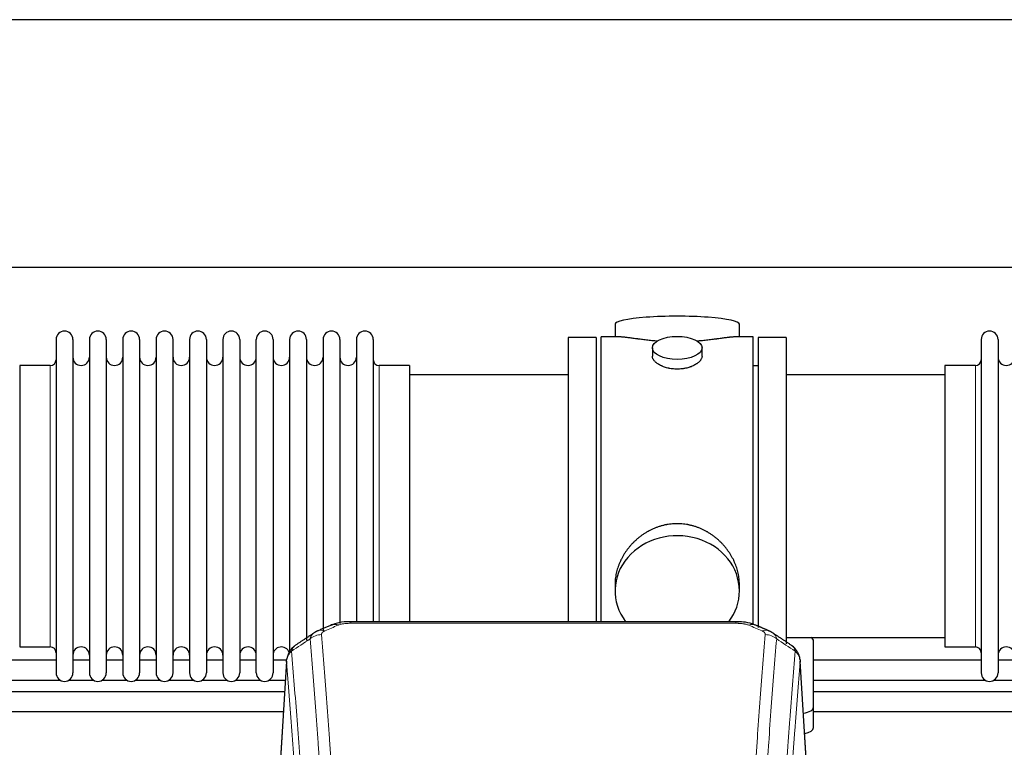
# Model space of a CAD drawing. Header units: inches. Extents: x 0 to 29700, y -16 to 21000.
# Tile 128 of 256: x 4915 to 5511, y 18203 to 18643. Entities that reach past the tile are written whole.
import ezdxf

# ---------------------------------------------------------------- set-up
doc = ezdxf.new("R2010")
doc.units = ezdxf.units.IN
doc.layers.add('1', color=7, linetype='Continuous', true_color=0xffffff)

msp = doc.modelspace()

# ---------------------------------------------------------------- linework, layer by layer
at = {"layer": '1', "color": 2, "linetype": 'Continuous', "lineweight": 25}
for p, q in [((6656.375, 18643.494), (3499.131, 18643.494)), ((6656.375, 18493.493), (3566.941, 18493.493)), ((5275.262, 18459.151), (5275.262, 18451.531)), ((5350.541, 18451.531), (5350.541, 18459.151)), ((4936.901, 18450.001), (4936.901, 18248.201)), ((4947.101, 18450.001), (4947.101, 18248.201)), ((4957.101, 18450.001), (4957.101, 18248.201)), ((4967.301, 18450.001), (4967.301, 18248.201)), ((4977.301, 18450.001), (4977.301, 18248.201)), ((4987.501, 18450.001), (4987.501, 18248.201)), ((4997.501, 18450.001), (4997.501, 18248.201)), ((5007.701, 18248.201), (5007.701, 18450.001)), ((5017.701, 18450.001), (5017.701, 18248.201)), ((5027.901, 18450.001), (5027.901, 18248.201)), ((5037.901, 18450.001), (5037.901, 18302.511)), ((5048.101, 18450.001), (5048.101, 18302.511)), ((5058.101, 18302.511), (5058.101, 18450.001)), ((5068.301, 18450.001), (5068.301, 18302.511)), ((5078.301, 18450.001), (5078.301, 18302.511)), ((5088.501, 18450.001), (5088.501, 18302.511)), ((5098.501, 18450.001), (5098.501, 18302.511)), ((5108.701, 18450.001), (5108.701, 18302.511)), ((5118.701, 18450.001), (5118.701, 18302.511)), ((5128.901, 18450.001), (5128.901, 18302.511)), ((5263.901, 18451.101), (5246.901, 18451.101)), ((5246.901, 18451.101), (5246.901, 18349.101)), ((5263.901, 18451.101), (5263.901, 18349.101)), ((5266.901, 18349.101), (5266.901, 18451.531)), ((5278.248, 18451.531), (5266.901, 18451.531)), ((5358.901, 18451.531), (5347.605, 18451.531)), ((5358.901, 18349.101), (5358.901, 18451.531)), ((5361.901, 18451.101), (5361.901, 18275.769)), ((5378.901, 18451.101), (5361.901, 18451.101)), ((5378.901, 18451.101), (5378.901, 18265.765)), ((5496.901, 18450.001), (5496.901, 18248.201)), ((5507.101, 18450.001), (5507.101, 18248.201)), ((5297.854, 18444.898), (5297.854, 18439.933)), ((5327.949, 18439.956), (5327.949, 18444.898)), ((4933.401, 18434.251), (4914.901, 18434.251)), ((4914.901, 18434.251), (4914.901, 18263.951)), ((5150.901, 18434.251), (5132.401, 18434.251)), ((5150.901, 18434.251), (5150.901, 18309.783)), ((5246.901, 18428.601), (5150.901, 18428.601)), ((5361.901, 18434.101), (5358.901, 18434.101)), ((5474.901, 18428.601), (5378.901, 18428.601)), ((5474.901, 18434.251), (5474.901, 18263.951)), ((5493.401, 18434.251), (5474.901, 18434.251)), ((5246.901, 18349.101), (5246.901, 18279.182)), ((5263.901, 18349.101), (5263.901, 18279.182)), ((5266.901, 18279.181), (5266.901, 18349.101)), ((5358.901, 18277.336), (5358.901, 18349.101)), ((5150.901, 18309.783), (5150.901, 18279.182)), ((5037.901, 18302.511), (5037.901, 18248.201)), ((5048.101, 18302.511), (5048.101, 18248.201)), ((5058.101, 18248.201), (5058.101, 18302.511)), ((5068.301, 18302.511), (5068.301, 18248.201)), ((5078.301, 18302.511), (5078.301, 18260.13)), ((5088.501, 18302.511), (5088.501, 18267.741)), ((5098.501, 18302.511), (5098.501, 18273.902)), ((5108.701, 18302.511), (5108.701, 18278.099)), ((5118.701, 18302.511), (5118.701, 18279.184)), ((5128.901, 18302.511), (5128.901, 18279.184)), ((5275.262, 18301.872), (5275.262, 18297.847)), ((5350.541, 18297.847), (5350.541, 18301.87)), ((5348.487, 18279.186), (5115.315, 18279.186)), ((5378.901, 18269.601), (5474.901, 18269.601)), ((5395.401, 18227.501), (5395.401, 18267.575)), ((4914.901, 18263.951), (4933.401, 18263.951)), ((5474.901, 18263.951), (5493.401, 18263.951)), ((4936.884, 18255.915), (4835.392, 18255.915)), ((4957.084, 18255.915), (4947.078, 18255.915)), ((4977.283, 18255.915), (4967.278, 18255.915)), ((4997.483, 18255.915), (4987.478, 18255.915)), ((5017.683, 18255.915), (5007.678, 18255.915)), ((5037.883, 18255.915), (5027.878, 18255.915)), ((5058.083, 18255.915), (5048.077, 18255.915)), ((5076.539, 18255.915), (5068.277, 18255.915)), ((5496.869, 18255.915), (5395.378, 18255.915)), ((5517.069, 18255.915), (5507.064, 18255.915)), ((5076.384, 18255.389), (5071.133, 18168.753)), ((5392.67, 18168.753), (5387.419, 18255.39)), ((4835.392, 18243.915), (4939.233, 18243.915)), ((4944.729, 18243.915), (4959.433, 18243.915)), ((4964.928, 18243.915), (4979.633, 18243.915)), ((4985.128, 18243.915), (4999.833, 18243.915)), ((5005.328, 18243.915), (5020.033, 18243.915)), ((5025.528, 18243.915), (5040.232, 18243.915)), ((5045.728, 18243.915), (5060.432, 18243.915)), ((5065.927, 18243.915), (5075.667, 18243.915)), ((5395.378, 18243.915), (5499.219, 18243.915)), ((5504.752, 18243.915), (5519.419, 18243.915)), ((5395.401, 18215.083), (5395.401, 18227.501))]:
    msp.add_line(p, q, dxfattribs=at)
at = {"layer": '1', "color": 110, "linetype": 'Continuous', "lineweight": 13}
for p, q in [((4933.401, 18434.251), (4933.401, 18263.951)), ((5132.401, 18434.251), (5132.401, 18309.783)), ((5493.401, 18434.251), (5493.401, 18263.951)), ((5132.401, 18309.783), (5132.401, 18279.182)), ((5115.315, 18279.186), (5115.315, 18278.233)), ((5348.487, 18278.233), (5115.315, 18278.233)), ((5348.487, 18279.184), (5348.487, 18278.233)), ((5076.385, 18254.767), (5071.138, 18168.178)), ((5392.665, 18168.178), (5387.417, 18254.767))]:
    msp.add_line(p, q, dxfattribs=at)
at = {"layer": '1', "color": 2, "linetype": 'Continuous', "lineweight": 25}
for centre, radius, start, end in [((4942.001, 18450.001), 5.1, 0, 180), ((4962.201, 18450.001), 5.1, 0, 180), ((4982.401, 18450.001), 5.1, 0, 180), ((5002.601, 18450.001), 5.1, 0, 180), ((5022.801, 18450.001), 5.1, 0, 180), ((5043.001, 18450.001), 5.1, 0, 180), ((5063.201, 18450.001), 5.1, 0, 180), ((5083.401, 18450.001), 5.1, 0, 180), ((5103.601, 18450.001), 5.1, 0, 180), ((5123.801, 18450.001), 5.1, 0, 180), ((5502.001, 18450.001), 5.1, 0, 180), ((4933.401, 18437.751), 3.5, 270, 0), ((4952.101, 18439.251), 5, 180, 0), ((4972.301, 18439.251), 5, 180, 0), ((4992.501, 18439.251), 5, 180, 0), ((5012.701, 18439.251), 5, 180, 0), ((5032.901, 18439.251), 5, 180, 0), ((5053.101, 18439.251), 5, 180, 0), ((5073.301, 18439.251), 5, 180, 0), ((5093.501, 18439.251), 5, 180, 0), ((5113.701, 18439.251), 5, 180, 0), ((5132.401, 18437.751), 3.5, 180, 270), ((5493.401, 18437.751), 3.5, 270, 0), ((5512.101, 18439.251), 5, 180, 0), ((4933.401, 18260.451), 3.5, 0, 90), ((4952.101, 18258.951), 5, 0, 180), ((4972.301, 18258.951), 5, 0, 180), ((4992.501, 18258.951), 5, 0, 180), ((5012.701, 18258.951), 5, 0, 180), ((5032.901, 18258.951), 5, 0, 180), ((5053.101, 18258.951), 5, 0, 180), ((5073.301, 18258.951), 5, 19.110937, 180), ((5493.401, 18260.451), 3.5, 0, 90), ((5512.101, 18258.951), 5, 0, 180), ((4942.001, 18248.201), 5.1, 180, 0), ((4962.201, 18248.201), 5.1, 180, 0), ((4982.401, 18248.201), 5.1, 180, 0), ((5002.601, 18248.201), 5.1, 180, 0), ((5022.801, 18248.201), 5.1, 180, 0), ((5043.001, 18248.201), 5.1, 180, 0), ((5063.201, 18248.201), 5.1, 180, 0), ((5502.001, 18248.201), 5.1, 180, 0)]:
    msp.add_arc(centre, radius, start, end, dxfattribs=at)
for centre, major_axis, ratio, start_param, end_param in [((5312.901, 18459.151), (37.64, 0), 0.1305262, 0, 3.1415927), ((5312.901, 18297.847), (37.64, 0), 0.8870108, 0, 3.7346664), ((5312.901, 18297.847), (37.64, 0), 0.8870108, 5.6900133, 6.2831853), ((5107.557, 18268.023), (3.953, -9.186), 0.6419268, 2.5510147, 3.1418997), ((5387.401, 18267.575), (-8, 0), 0.4617486, 3.1415927, 3.722063), ((5387.401, 18227.501), (-8, 0), 0.4617486, 1.81384, 3.1415927), ((5387.401, 18215.083), (-8, 0), 0.4617486, 1.911273, 3.1415927)]:
    msp.add_ellipse(centre, major_axis=major_axis, ratio=ratio, start_param=start_param, end_param=end_param, dxfattribs=at)
msp.add_ellipse((5312.901, 18444.898), major_axis=(15.048, 0), ratio=0.4617486, dxfattribs=at)
at = {"layer": '1', "color": 110, "linetype": 'Continuous', "lineweight": 13}
for centre, major_axis, ratio, start_param, end_param in [((5099.548, 18264.566), (3.975, -9.176), 0.6408251, 2.5472213, 3.141301), ((5356.246, 18268.023), (-3.953, -9.186), 0.6419268, 3.1410059, 3.7321706), ((5364.255, 18264.566), (3.975, 9.176), 0.6408251, 0.0010737, 0.5943713), ((5097.576, 18262.373), (-9.964, -0.842), 0.9013977, 4.6363308, 5.3961502), ((5366.227, 18262.373), (-9.964, 0.842), 0.9013977, 4.0286278, 4.7884472)]:
    msp.add_ellipse(centre, major_axis=major_axis, ratio=ratio, start_param=start_param, end_param=end_param, dxfattribs=at)
at = {"layer": '1', "color": 2, "linetype": 'Continuous', "lineweight": 25}
for points, knots in [([(5301.029, 18448.942), (5301.027, 18448.943), (5301.024, 18448.943), (5300.948, 18448.949), (5300.874, 18448.955), (5300.727, 18448.967), (5300.506, 18448.985), (5299.701, 18449.052), (5298.406, 18449.168), (5296.724, 18449.335), (5295.086, 18449.513), (5293.493, 18449.698), (5291.944, 18449.888), (5290.94, 18450.017), (5290.321, 18450.097), (5290.198, 18450.113), (5289.953, 18450.146), (5289.588, 18450.194), (5289.229, 18450.242), (5288.52, 18450.337), (5287.596, 18450.462), (5286.274, 18450.642), (5285.017, 18450.813), (5283.822, 18450.972), (5283.069, 18451.069), (5282.52, 18451.137), (5282.249, 18451.17), (5281.985, 18451.201), (5281.81, 18451.222), (5281.723, 18451.232), (5281.293, 18451.281), (5280.633, 18451.353), (5279.725, 18451.437), (5278.897, 18451.496), (5278.26, 18451.525), (5277.905, 18451.53), (5277.782, 18451.531)], [0, 0, 0, 0, 0.0002215, 0.0002215, 0.0071429, 0.0071429, 0.0140642, 0.027907, 0.083278, 0.1386489, 0.1940199, 0.2493909, 0.3047619, 0.3601329, 0.3601329, 0.3739756, 0.3739756, 0.3878184, 0.4155039, 0.4155039, 0.4708749, 0.5262458, 0.5816168, 0.6369878, 0.6923588, 0.6923588, 0.7200443, 0.733887, 0.733887, 0.7477298, 0.7477298, 0.8031008, 0.8584718, 0.9138427, 0.9692137, 1, 1, 1, 1]), ([(5348.026, 18451.531), (5347.902, 18451.53), (5347.544, 18451.525), (5346.904, 18451.496), (5346.071, 18451.436), (5345.461, 18451.38), (5345.062, 18451.339), (5344.981, 18451.331), (5344.818, 18451.314), (5344.572, 18451.288), (5344.319, 18451.259), (5343.806, 18451.2), (5343.098, 18451.115), (5341.97, 18450.971), (5340.775, 18450.812), (5339.514, 18450.64), (5338.628, 18450.519), (5337.947, 18450.427), (5337.602, 18450.38), (5337.25, 18450.332), (5337.014, 18450.301), (5336.896, 18450.285), (5336.301, 18450.205), (5335.334, 18450.077), (5333.837, 18449.885), (5332.293, 18449.696), (5330.702, 18449.511), (5329.064, 18449.334), (5327.94, 18449.222), (5327.084, 18449.141), (5326.653, 18449.102), (5326.217, 18449.063), (5325.999, 18449.044), (5325.926, 18449.038), (5325.78, 18449.025), (5325.493, 18449.001), (5325.205, 18448.977), (5324.99, 18448.96)], [0, 0, 0, 0, 0.0313476, 0.0871263, 0.142905, 0.1986836, 0.1986836, 0.2126283, 0.2126283, 0.226573, 0.2544623, 0.2544623, 0.310241, 0.3660196, 0.4217983, 0.477577, 0.5333556, 0.5333556, 0.561245, 0.5751896, 0.5751896, 0.5891343, 0.5891343, 0.644913, 0.7006917, 0.7564703, 0.812249, 0.8680277, 0.9238063, 0.9238063, 0.9516957, 0.9656403, 0.9656403, 0.9726127, 0.9726127, 0.979585, 1, 1, 1, 1]), ([(5312.901, 18432.023), (5312.404, 18432.023), (5311.91, 18432.038), (5310.931, 18432.095), (5310.446, 18432.138), (5309.483, 18432.251), (5309.006, 18432.322), (5308.415, 18432.427), (5308.238, 18432.46), (5308.062, 18432.495), (5307.944, 18432.519), (5307.885, 18432.531), (5307.593, 18432.592), (5307.363, 18432.644), (5306.68, 18432.809), (5306.236, 18432.932), (5305.372, 18433.199), (5304.952, 18433.343), (5304.339, 18433.577), (5304.137, 18433.658), (5303.84, 18433.783), (5303.741, 18433.825), (5303.595, 18433.89), (5303.546, 18433.912), (5303.449, 18433.955), (5303.016, 18434.153), (5302.606, 18434.361), (5301.913, 18434.746), (5301.585, 18434.945), (5300.963, 18435.357), (5300.669, 18435.571), (5300.326, 18435.845), (5300.258, 18435.901), (5300.125, 18436.012), (5300.06, 18436.068), (5299.869, 18436.236), (5299.748, 18436.349), (5299.4, 18436.69), (5299.19, 18436.919), (5298.814, 18437.382), (5298.649, 18437.616), (5298.434, 18437.969), (5298.367, 18438.088), (5298.292, 18438.236), (5298.277, 18438.266), (5298.248, 18438.325), (5298.234, 18438.355), (5298.193, 18438.444), (5298.168, 18438.503), (5298.047, 18438.799), (5297.975, 18439.033), (5297.878, 18439.497), (5297.854, 18439.727), (5297.854, 18439.957), (5297.854, 18439.96), (5297.854, 18439.963)], [0, 0, 0, 0, 0.0624454, 0.0624454, 0.1248907, 0.1248907, 0.1873361, 0.1873361, 0.2029474, 0.2107531, 0.2107531, 0.2185588, 0.2185588, 0.2497814, 0.2497814, 0.3122268, 0.3122268, 0.3746722, 0.3746722, 0.4058948, 0.4058948, 0.4215062, 0.4215062, 0.4293119, 0.4293119, 0.4371175, 0.4995629, 0.4995629, 0.5620082, 0.5620082, 0.6244536, 0.6244536, 0.6400649, 0.6400649, 0.6556763, 0.6556763, 0.686899, 0.686899, 0.7493443, 0.7493443, 0.8117897, 0.8117897, 0.8430124, 0.8430124, 0.850818, 0.850818, 0.8586237, 0.8586237, 0.874235, 0.874235, 0.9366804, 0.9366804, 0.9991258, 0.9991258, 1, 1, 1, 1]), ([(5327.949, 18439.959), (5327.949, 18439.731), (5327.925, 18439.502), (5327.829, 18439.039), (5327.758, 18438.805), (5327.567, 18438.336), (5327.448, 18438.101), (5327.269, 18437.805), (5327.232, 18437.746), (5327.174, 18437.657), (5327.154, 18437.627), (5327.113, 18437.568), (5327.011, 18437.42), (5326.9, 18437.273), (5326.617, 18436.924), (5326.407, 18436.694), (5325.946, 18436.242), (5325.694, 18436.019), (5325.285, 18435.692), (5325.143, 18435.583), (5324.923, 18435.422), (5324.848, 18435.369), (5324.695, 18435.263), (5324.618, 18435.21), (5324.226, 18434.95), (5323.896, 18434.749), (5323.204, 18434.365), (5322.841, 18434.181), (5322.085, 18433.83), (5321.69, 18433.664), (5321.227, 18433.487), (5321.176, 18433.467), (5321.072, 18433.429), (5321.02, 18433.409), (5320.862, 18433.352), (5320.547, 18433.24), (5320.225, 18433.135), (5319.575, 18432.934), (5319.132, 18432.812), (5318.228, 18432.593), (5317.766, 18432.495), (5317.058, 18432.368), (5316.82, 18432.329), (5316.459, 18432.276), (5316.338, 18432.258), (5316.096, 18432.226), (5315.975, 18432.211), (5315.367, 18432.139), (5314.878, 18432.096), (5313.894, 18432.038), (5313.399, 18432.023), (5312.901, 18432.023)], [0, 0, 0, 0, 0.0621483, 0.0621483, 0.1246718, 0.1246718, 0.1871952, 0.1871952, 0.2028261, 0.2028261, 0.2106415, 0.2106415, 0.2184569, 0.2497186, 0.2497186, 0.3122421, 0.3122421, 0.3747655, 0.3747655, 0.4060273, 0.4060273, 0.4216581, 0.4216581, 0.437289, 0.437289, 0.4998124, 0.4998124, 0.5623359, 0.5623359, 0.6248593, 0.6248593, 0.6326748, 0.6326748, 0.6404902, 0.6404902, 0.656121, 0.6873828, 0.6873828, 0.7499062, 0.7499062, 0.8124297, 0.8124297, 0.8436914, 0.8436914, 0.8593222, 0.8593222, 0.8749531, 0.8749531, 0.9374766, 0.9374766, 1, 1, 1, 1]), ([(5350.541, 18301.835), (5350.54, 18302.367), (5350.526, 18302.904), (5350.481, 18303.722), (5350.457, 18304.072), (5350.427, 18304.424), (5350.414, 18304.564), (5350.408, 18304.635), (5350.387, 18304.846), (5350.315, 18305.55), (5350.142, 18306.813), (5349.822, 18308.49), (5349.413, 18310.16), (5348.917, 18311.822), (5348.334, 18313.475), (5347.886, 18314.571), (5347.587, 18315.254), (5347.526, 18315.391), (5347.403, 18315.663), (5347.216, 18316.071), (5347.022, 18316.475), (5346.624, 18317.278), (5346.069, 18318.337), (5345.16, 18319.888), (5344.177, 18321.403), (5343.121, 18322.88), (5342.366, 18323.84), (5341.781, 18324.549), (5341.583, 18324.784), (5341.281, 18325.134), (5341.18, 18325.25), (5340.976, 18325.482), (5340.462, 18326.056), (5339.511, 18327.062), (5338.187, 18328.34), (5336.806, 18329.557), (5335.368, 18330.711), (5333.874, 18331.801), (5332.838, 18332.485), (5332.047, 18332.98), (5331.781, 18333.142), (5331.445, 18333.342), (5331.377, 18333.381), (5331.243, 18333.46), (5331.04, 18333.578), (5330.295, 18334.002), (5329.059, 18334.656), (5327.379, 18335.443), (5325.666, 18336.145), (5323.92, 18336.76), (5322.141, 18337.289), (5320.932, 18337.581), (5320.016, 18337.777), (5319.709, 18337.839), (5319.324, 18337.911), (5319.247, 18337.925), (5319.092, 18337.953), (5318.861, 18337.993), (5318.012, 18338.135), (5316.622, 18338.319), (5314.769, 18338.467), (5312.915, 18338.516), (5311.061, 18338.468), (5309.206, 18338.322), (5307.969, 18338.159), (5307.196, 18338.036), (5307.041, 18338.01), (5306.732, 18337.957), (5306.269, 18337.874), (5305.81, 18337.782), (5304.894, 18337.586), (5303.685, 18337.295), (5301.902, 18336.767), (5300.151, 18336.151), (5298.431, 18335.446), (5297.305, 18334.919), (5296.468, 18334.502), (5296.19, 18334.359), (5295.845, 18334.176), (5295.707, 18334.102), (5295.432, 18333.953), (5294.681, 18333.538), (5293.478, 18332.824), (5291.931, 18331.802), (5290.437, 18330.713), (5288.997, 18329.558), (5287.611, 18328.336), (5286.722, 18327.478), (5286.233, 18326.983), (5286.179, 18326.928), (5286.07, 18326.817), (5286.016, 18326.762), (5285.855, 18326.595), (5285.535, 18326.26), (5285.222, 18325.92), (5284.605, 18325.236), (5283.806, 18324.31), (5282.681, 18322.878), (5281.627, 18321.405), (5280.645, 18319.892), (5279.735, 18318.338), (5279.177, 18317.275), (5278.844, 18316.603), (5278.778, 18316.467), (5278.648, 18316.197), (5278.456, 18315.791), (5278.273, 18315.384), (5277.916, 18314.569), (5277.47, 18313.478), (5276.889, 18311.831), (5276.393, 18310.173), (5275.984, 18308.506), (5275.663, 18306.829), (5275.509, 18305.705), (5275.431, 18305), (5275.417, 18304.859), (5275.389, 18304.578), (5275.352, 18304.156), (5275.323, 18303.737), (5275.277, 18302.912), (5275.262, 18302.369), (5275.262, 18301.83)], [0, 0, 0, 0, 0.0151373, 0.0151373, 0.0229562, 0.0249109, 0.0249109, 0.0268656, 0.0268656, 0.030775, 0.0464127, 0.0620504, 0.0776881, 0.0933258, 0.1089635, 0.1246012, 0.1246012, 0.1285107, 0.1285107, 0.1324201, 0.1402389, 0.1402389, 0.1558766, 0.1715144, 0.1871521, 0.2027898, 0.2184275, 0.2184275, 0.2262463, 0.2262463, 0.2301558, 0.2301558, 0.2340652, 0.2497029, 0.2653406, 0.2809783, 0.296616, 0.3122537, 0.3278914, 0.3278914, 0.3357103, 0.3357103, 0.337665, 0.337665, 0.3396197, 0.3435291, 0.3591668, 0.3748045, 0.3904422, 0.4060799, 0.4217176, 0.4373554, 0.4373554, 0.4451742, 0.4451742, 0.4471289, 0.4471289, 0.4490836, 0.4529931, 0.4686308, 0.4842685, 0.4999062, 0.5155439, 0.5311816, 0.5468193, 0.5468193, 0.5507287, 0.5507287, 0.5546381, 0.562457, 0.562457, 0.5780947, 0.5937324, 0.6093701, 0.6250078, 0.6406455, 0.6406455, 0.6484644, 0.6484644, 0.6504191, 0.6523738, 0.6562832, 0.6719209, 0.6875586, 0.7031963, 0.7188341, 0.7344718, 0.7501095, 0.7501095, 0.7520642, 0.7520642, 0.7540189, 0.7540189, 0.7579283, 0.7657472, 0.7657472, 0.7813849, 0.7970226, 0.8126603, 0.828298, 0.8439357, 0.8595734, 0.8595734, 0.8634828, 0.8634828, 0.8673923, 0.8752111, 0.8752111, 0.8908488, 0.9064865, 0.9221242, 0.9377619, 0.9533996, 0.9690373, 0.9690373, 0.9729468, 0.9729468, 0.9768562, 0.984675, 0.984675, 1, 1, 1, 1]), ([(5116.615, 18279.169), (5115.387, 18279.21), (5111.946, 18279.131), (5107.315, 18278.724), (5104.42, 18277.396), (5103.486, 18276.873)], [0, 0, 0, 0, 0.2639672, 0.7540872, 1, 1, 1, 1]), ([(5360.133, 18277.078), (5359.531, 18277.397), (5357.318, 18278.413), (5353.332, 18279.03), (5350.004, 18279.136), (5348.485, 18279.058)], [0, 0, 0, 0, 0.1770393, 0.635172, 1, 1, 1, 1]), ([(5081.327, 18264.577), (5080.806, 18264.204), (5079.749, 18263.295), (5078.385, 18261.512), (5077.332, 18259.357), (5076.916, 18257.831), (5076.781, 18257.058)], [0, 0, 0, 0, 0.2123708, 0.4683651, 0.7393635, 1, 1, 1, 1]), ([(5387.335, 18256.05), (5387.224, 18257), (5386.78, 18258.839), (5385.488, 18261.455), (5383.807, 18263.552), (5382.516, 18264.595), (5381.894, 18265.015)], [0, 0, 0, 0, 0.2790385, 0.5536712, 0.8024065, 1, 1, 1, 1]), ([(5076.385, 18254.767), (5076.385, 18254.779), (5076.383, 18254.802), (5076.381, 18254.837), (5076.38, 18254.873), (5076.378, 18254.908), (5076.377, 18254.943), (5076.376, 18254.978), (5076.376, 18255.012), (5076.375, 18255.047), (5076.375, 18255.082), (5076.375, 18255.117), (5076.375, 18255.152), (5076.376, 18255.186), (5076.377, 18255.221), (5076.378, 18255.255), (5076.379, 18255.29), (5076.38, 18255.324), (5076.382, 18255.358), (5076.384, 18255.393), (5076.386, 18255.427), (5076.388, 18255.461), (5076.391, 18255.495), (5076.394, 18255.529), (5076.397, 18255.563), (5076.4, 18255.597), (5076.404, 18255.631), (5076.407, 18255.665), (5076.411, 18255.698), (5076.416, 18255.732), (5076.42, 18255.766), (5076.425, 18255.799), (5076.43, 18255.833), (5076.435, 18255.866), (5076.44, 18255.9), (5076.446, 18255.933), (5076.452, 18255.966), (5076.458, 18255.999), (5076.464, 18256.032), (5076.47, 18256.065), (5076.477, 18256.098), (5076.484, 18256.131), (5076.491, 18256.164), (5076.498, 18256.197), (5076.506, 18256.23), (5076.514, 18256.262), (5076.522, 18256.295), (5076.53, 18256.327), (5076.539, 18256.36), (5076.547, 18256.392), (5076.556, 18256.424), (5076.565, 18256.457), (5076.575, 18256.489), (5076.584, 18256.521), (5076.594, 18256.553), (5076.604, 18256.585), (5076.614, 18256.617), (5076.625, 18256.649), (5076.635, 18256.68), (5076.646, 18256.712), (5076.657, 18256.743), (5076.669, 18256.775), (5076.68, 18256.806), (5076.692, 18256.838), (5076.702, 18256.864), (5076.708, 18256.88), (5076.71, 18256.885)], [0, 0, 0, 0, 0.0160287, 0.0320483, 0.0480589, 0.0640604, 0.080053, 0.0960364, 0.1120109, 0.1279763, 0.1439327, 0.1598801, 0.1758184, 0.1917478, 0.2076681, 0.2235794, 0.2394817, 0.255375, 0.2712593, 0.2871346, 0.3030009, 0.3188582, 0.3347065, 0.3505458, 0.3663762, 0.3821975, 0.3980099, 0.4138133, 0.4296077, 0.4453931, 0.4611696, 0.4769371, 0.4926957, 0.5084453, 0.5241859, 0.5399176, 0.5556403, 0.5713541, 0.5870589, 0.6027548, 0.6184418, 0.6341198, 0.6497889, 0.6654491, 0.6811003, 0.6967426, 0.712376, 0.7280004, 0.743616, 0.7592226, 0.7748203, 0.7904091, 0.8059891, 0.8215601, 0.8371222, 0.8526754, 0.8682197, 0.8837552, 0.8992817, 0.9147994, 0.9303082, 0.9458081, 0.9612991, 0.9767813, 0.9922546, 1, 1, 1, 1]), ([(5387.334, 18256.057), (5387.345, 18256), (5387.401, 18255.692), (5387.428, 18255.355), (5387.428, 18255.05), (5387.426, 18254.979), (5387.424, 18254.909), (5387.421, 18254.838), (5387.419, 18254.791), (5387.417, 18254.767)], [0, 0, 0, 0, 0.135601, 0.730798, 0.7844814, 0.8382432, 0.8920836, 0.9460025, 1, 1, 1, 1]), ([(5075.259, 18236.844), (5073.324, 18236.844), (4993.368, 18236.844), (4913.412, 18236.844), (4835.39, 18236.844)], [0, 0, 0, 0, 0.0241948, 1, 1, 1, 1]), ([(5635.248, 18236.844), (5629.058, 18236.844), (5604.077, 18236.844), (5563.943, 18236.844), (5517.835, 18236.844), (5462.861, 18236.844), (5423.039, 18236.844), (5395.379, 18236.844)], [0, 0, 0, 0, 0.0774066, 0.3124384, 0.5019547, 0.654064, 1, 1, 1, 1]), ([(5395.379, 18224.844), (5401.671, 18224.844), (5421.557, 18224.844), (5459.823, 18224.844), (5514.986, 18224.844), (5574.809, 18224.844), (5616.253, 18224.844), (5634.508, 18224.844)], [0, 0, 0, 0, 0.0789327, 0.249489, 0.480055, 0.7709841, 1, 1, 1, 1])]:
    msp.add_open_spline(points, degree=3, knots=knots, dxfattribs=at)
for points, degree in [([(5095.604, 18273.67), (5094.242, 18273.367), (5093.252, 18272.436)], 2), ([(5103.603, 18277.206), (5095.573, 18273.737)], 1), ([(5368.229, 18273.741), (5364.214, 18275.484), (5360.199, 18277.202)], 2), ([(5370.543, 18272.4), (5369.511, 18273.302), (5368.188, 18273.66)], 2), ([(5093.183, 18272.463), (5087.553, 18268.742), (5081.932, 18265.031)], 2), ([(5381.872, 18265.031), (5376.257, 18268.737), (5370.634, 18272.454)], 2), ([(4835.39, 18224.844), (4915.1, 18224.844), (4994.81, 18224.844), (5074.519, 18224.844)], 3)]:
    msp.add_open_spline(points, degree=degree, dxfattribs=at)
at = {"layer": '1', "color": 110, "linetype": 'Continuous', "lineweight": 13}
for points, knots in [([(5097.576, 18271.393), (5097.567, 18271.495), (5097.57, 18271.597), (5097.587, 18271.724), (5097.591, 18271.75), (5097.601, 18271.801), (5097.606, 18271.826), (5097.625, 18271.902), (5097.641, 18271.952), (5097.696, 18272.103), (5097.745, 18272.201), (5097.865, 18272.396), (5097.937, 18272.491), (5098.063, 18272.633), (5098.108, 18272.68), (5098.181, 18272.749), (5098.205, 18272.772), (5098.257, 18272.818), (5098.283, 18272.841), (5098.418, 18272.954), (5098.536, 18273.041), (5098.792, 18273.209), (5098.93, 18273.291), (5099.225, 18273.447), (5099.382, 18273.522), (5099.548, 18273.595)], [0, 0, 0, 0, 0.125, 0.125, 0.15625, 0.15625, 0.1875, 0.1875, 0.25, 0.25, 0.375, 0.375, 0.5, 0.5, 0.5625, 0.5625, 0.59375, 0.59375, 0.625, 0.625, 0.75, 0.75, 0.875, 0.875, 1, 1, 1, 1]), ([(5107.557, 18277.066), (5107.682, 18277.12), (5107.812, 18277.172), (5108.013, 18277.248), (5108.082, 18277.272), (5108.219, 18277.32), (5108.289, 18277.344), (5108.642, 18277.458), (5108.936, 18277.541), (5109.546, 18277.691), (5109.862, 18277.758), (5110.27, 18277.834), (5110.352, 18277.848), (5110.516, 18277.877), (5110.599, 18277.89), (5110.847, 18277.93), (5111.014, 18277.954), (5111.515, 18278.023), (5111.852, 18278.061), (5112.532, 18278.126), (5112.874, 18278.152), (5113.564, 18278.193), (5113.911, 18278.208), (5114.61, 18278.228), (5114.961, 18278.233), (5115.315, 18278.233)], [0, 0, 0, 0, 0.0625, 0.0625, 0.09375, 0.09375, 0.125, 0.125, 0.25, 0.25, 0.375, 0.375, 0.40625, 0.40625, 0.4375, 0.4375, 0.5, 0.5, 0.625, 0.625, 0.75, 0.75, 0.875, 0.875, 1, 1, 1, 1]), ([(5348.487, 18278.233), (5348.841, 18278.233), (5349.195, 18278.228), (5349.635, 18278.216), (5349.724, 18278.213), (5349.9, 18278.206), (5349.988, 18278.203), (5350.251, 18278.191), (5350.426, 18278.182), (5350.948, 18278.151), (5351.293, 18278.124), (5351.976, 18278.058), (5352.313, 18278.019), (5352.981, 18277.928), (5353.311, 18277.875), (5353.676, 18277.807), (5353.717, 18277.799), (5353.798, 18277.784), (5353.918, 18277.76), (5354.196, 18277.702), (5354.427, 18277.649), (5354.882, 18277.537), (5355.173, 18277.454), (5355.73, 18277.273), (5355.995, 18277.174), (5356.246, 18277.066)], [0, 0, 0, 0, 0.125, 0.125, 0.15625, 0.15625, 0.1875, 0.1875, 0.25, 0.25, 0.375, 0.375, 0.5, 0.5, 0.625, 0.625, 0.640625, 0.640625, 0.65625, 0.6875, 0.75, 0.75, 0.875, 0.875, 1, 1, 1, 1]), ([(5364.255, 18273.595), (5364.421, 18273.522), (5364.579, 18273.447), (5364.765, 18273.348), (5364.802, 18273.328), (5364.874, 18273.287), (5364.909, 18273.267), (5365.014, 18273.205), (5365.081, 18273.164), (5365.273, 18273.037), (5365.508, 18272.863), (5365.698, 18272.679), (5365.824, 18272.538), (5365.864, 18272.49), (5365.918, 18272.417), (5365.936, 18272.393), (5365.969, 18272.344), (5365.985, 18272.319), (5366.061, 18272.197), (5366.109, 18272.098), (5366.181, 18271.898), (5366.206, 18271.798), (5366.233, 18271.596), (5366.235, 18271.495), (5366.227, 18271.393)], [0, 0, 0, 0, 0.125, 0.125, 0.15625, 0.15625, 0.1875, 0.1875, 0.25, 0.25, 0.375, 0.5, 0.5, 0.5625, 0.5625, 0.59375, 0.59375, 0.625, 0.625, 0.75, 0.75, 0.875, 0.875, 1, 1, 1, 1]), ([(5090.693, 18268.804), (5090.729, 18269.048), (5090.782, 18269.287), (5090.87, 18269.577), (5090.889, 18269.635), (5090.929, 18269.75), (5090.95, 18269.807), (5091.015, 18269.977), (5091.063, 18270.088), (5091.22, 18270.416), (5091.461, 18270.838), (5091.769, 18271.23), (5092.025, 18271.512), (5092.137, 18271.627), (5092.255, 18271.74), (5092.303, 18271.784), (5092.328, 18271.806), (5092.401, 18271.873), (5092.451, 18271.916), (5092.705, 18272.13), (5092.923, 18272.292), (5093.165, 18272.451), (5093.174, 18272.457), (5093.182, 18272.462)], [0, 0, 0, 0, 0.1656246, 0.1656246, 0.2070308, 0.2070308, 0.2484369, 0.2484369, 0.3312492, 0.3312492, 0.4968738, 0.6624984, 0.6624984, 0.7453108, 0.7660138, 0.7660138, 0.7867169, 0.7867169, 0.8281231, 0.8281231, 0.9937477, 0.9937477, 1, 1, 1, 1]), ([(5102.667, 18086.365), (5102.228, 18094.934), (5101.337, 18111.832), (5100.415, 18128.255), (5099.712, 18140.394), (5099.476, 18144.41), (5098.999, 18152.383), (5098.759, 18156.34), (5098.033, 18168.122), (5097.541, 18175.854), (5096.917, 18185.368), (5096.791, 18187.262), (5096.54, 18191.037), (5096.161, 18196.674), (5095.778, 18202.242), (5095.006, 18213.284), (5093.963, 18227.756), (5092.353, 18248.716), (5091.251, 18262.191), (5090.693, 18268.804)], [0, 0, 0, 0, 0.125, 0.25, 0.25, 0.3125, 0.3125, 0.375, 0.375, 0.5, 0.5, 0.53125, 0.53125, 0.5625, 0.625, 0.625, 0.75, 0.875, 1, 1, 1, 1]), ([(5097.576, 18271.393), (5098.133, 18264.773), (5099.234, 18251.283), (5100.842, 18230.298), (5101.884, 18215.809), (5102.655, 18204.755), (5103.037, 18199.181), (5103.415, 18193.536), (5103.667, 18189.758), (5103.792, 18187.86), (5104.415, 18178.336), (5104.907, 18170.594), (5105.632, 18158.799), (5105.872, 18154.838), (5106.348, 18146.855), (5106.584, 18142.834), (5107.286, 18130.681), (5108.206, 18114.239), (5109.097, 18097.32), (5109.534, 18088.741)], [0, 0, 0, 0, 0.125, 0.25, 0.375, 0.375, 0.4375, 0.46875, 0.46875, 0.5, 0.5, 0.625, 0.625, 0.6875, 0.6875, 0.75, 0.75, 0.875, 1, 1, 1, 1]), ([(5354.268, 18088.741), (5354.706, 18097.32), (5355.596, 18114.239), (5356.517, 18130.681), (5357.219, 18142.834), (5357.455, 18146.855), (5357.931, 18154.838), (5358.171, 18158.799), (5358.896, 18170.594), (5359.387, 18178.336), (5360.011, 18187.86), (5360.136, 18189.758), (5360.387, 18193.536), (5360.766, 18199.181), (5361.148, 18204.755), (5361.919, 18215.809), (5362.961, 18230.298), (5364.569, 18251.283), (5365.669, 18264.773), (5366.227, 18271.393)], [0, 0, 0, 0, 0.125, 0.25, 0.25, 0.3125, 0.3125, 0.375, 0.375, 0.5, 0.5, 0.53125, 0.53125, 0.5625, 0.625, 0.625, 0.75, 0.875, 1, 1, 1, 1]), ([(5373.11, 18268.804), (5372.552, 18262.191), (5371.45, 18248.716), (5369.84, 18227.756), (5368.796, 18213.284), (5368.025, 18202.242), (5367.642, 18196.674), (5367.263, 18191.037), (5367.011, 18187.262), (5366.886, 18185.368), (5366.261, 18175.854), (5365.77, 18168.122), (5365.043, 18156.34), (5364.803, 18152.383), (5364.327, 18144.41), (5364.09, 18140.394), (5363.387, 18128.255), (5362.466, 18111.832), (5361.574, 18094.934), (5361.136, 18086.365)], [0, 0, 0, 0, 0.125, 0.25, 0.375, 0.375, 0.4375, 0.46875, 0.46875, 0.5, 0.5, 0.625, 0.625, 0.6875, 0.6875, 0.75, 0.75, 0.875, 1, 1, 1, 1]), ([(5370.624, 18272.46), (5370.634, 18272.453), (5370.644, 18272.447), (5370.886, 18272.288), (5371.321, 18271.964), (5371.693, 18271.605), (5371.949, 18271.323), (5372.031, 18271.226), (5372.147, 18271.079), (5372.184, 18271.029), (5372.258, 18270.928), (5372.293, 18270.877), (5372.466, 18270.621), (5372.586, 18270.41), (5372.794, 18269.973), (5372.967, 18269.524), (5373.074, 18269.048), (5373.11, 18268.804)], [0, 0, 0, 0, 0.0068075, 0.0068075, 0.1723396, 0.3378717, 0.3378717, 0.4206377, 0.4206377, 0.4620207, 0.4620207, 0.5034038, 0.5034038, 0.6689358, 0.6689358, 0.8344679, 1, 1, 1, 1]), ([(5079.441, 18261.383), (5079.569, 18261.908), (5079.748, 18262.397), (5080.205, 18263.295), (5080.482, 18263.704), (5080.97, 18264.25), (5081.145, 18264.421), (5081.51, 18264.735), (5081.701, 18264.879), (5081.902, 18265.011)], [0, 0, 0, 0, 0.335226, 0.335226, 0.6704519, 0.6704519, 0.8380649, 0.8380649, 1, 1, 1, 1]), ([(5381.902, 18265.011), (5382.102, 18264.878), (5382.292, 18264.735), (5382.658, 18264.421), (5382.832, 18264.25), (5383.32, 18263.704), (5383.598, 18263.295), (5384.054, 18262.397), (5384.233, 18261.908), (5384.362, 18261.383)], [0, 0, 0, 0, 0.1617419, 0.1617419, 0.3293935, 0.3293935, 0.6646968, 0.6646968, 1, 1, 1, 1]), ([(5076.385, 18254.767), (5076.415, 18255.373), (5076.505, 18255.979), (5076.728, 18256.872), (5076.817, 18257.167), (5077.023, 18257.749), (5077.14, 18258.036), (5077.401, 18258.6), (5077.546, 18258.877), (5077.86, 18259.418), (5078.03, 18259.682), (5078.394, 18260.196), (5078.588, 18260.445), (5078.998, 18260.927), (5079.214, 18261.16), (5079.441, 18261.383)], [0, 0, 0, 0, 0.25, 0.25, 0.375, 0.375, 0.5, 0.5, 0.625, 0.625, 0.75, 0.75, 0.875, 0.875, 1, 1, 1, 1]), ([(5079.441, 18261.383), (5080.012, 18254.692), (5081.14, 18241.049), (5082.785, 18219.808), (5083.851, 18205.129), (5084.64, 18193.925), (5085.031, 18188.275), (5085.483, 18181.598), (5085.675, 18178.718), (5085.803, 18176.794), (5085.867, 18175.83), (5086.186, 18171), (5086.565, 18165.157), (5087.003, 18158.256), (5087.19, 18155.281), (5087.314, 18153.294), (5087.376, 18152.299), (5087.932, 18143.321), (5088.905, 18127.113), (5090.316, 18102.061), (5091.224, 18084.865), (5091.67, 18076.143)], [0, 0, 0, 0, 0.125, 0.25, 0.375, 0.375, 0.4375, 0.46875, 0.484375, 0.484375, 0.5, 0.5, 0.5625, 0.59375, 0.609375, 0.609375, 0.625, 0.625, 0.75, 0.875, 1, 1, 1, 1]), ([(5372.133, 18076.143), (5372.188, 18077.233), (5372.244, 18078.321), (5372.356, 18080.494), (5372.525, 18083.747), (5372.92, 18091.298), (5373.264, 18097.699), (5373.957, 18110.409), (5374.897, 18127.106), (5376.356, 18151.408), (5377.36, 18167.112), (5377.934, 18175.806), (5377.998, 18176.77), (5378.126, 18178.694), (5378.319, 18181.574), (5378.77, 18188.253), (5379.161, 18193.905), (5379.49, 18198.576), (5379.556, 18199.508), (5379.688, 18201.368), (5379.886, 18204.152), (5380.351, 18210.606), (5380.754, 18216.064), (5381.566, 18226.883), (5382.663, 18241.048), (5383.79, 18254.692), (5384.362, 18261.383)], [0, 0, 0, 0, 0.015625, 0.015625, 0.03125, 0.0625, 0.125, 0.125, 0.25, 0.375, 0.5, 0.5, 0.515625, 0.515625, 0.53125, 0.5625, 0.625, 0.625, 0.640625, 0.640625, 0.65625, 0.6875, 0.75, 0.75, 0.875, 1, 1, 1, 1]), ([(5384.362, 18261.383), (5384.588, 18261.16), (5384.804, 18260.927), (5385.215, 18260.445), (5385.409, 18260.196), (5385.773, 18259.682), (5385.943, 18259.418), (5386.257, 18258.877), (5386.401, 18258.6), (5386.663, 18258.036), (5386.78, 18257.749), (5386.986, 18257.167), (5387.075, 18256.872), (5387.298, 18255.979), (5387.388, 18255.373), (5387.417, 18254.767)], [0, 0, 0, 0, 0.125, 0.125, 0.25, 0.25, 0.375, 0.375, 0.5, 0.5, 0.625, 0.625, 0.75, 0.75, 1, 1, 1, 1]), ([(5088.581, 18070.081), (5088.136, 18078.775), (5087.23, 18095.917), (5085.823, 18120.891), (5084.853, 18137.049), (5084.298, 18146), (5084.237, 18146.992), (5084.113, 18148.973), (5083.927, 18151.939), (5083.49, 18158.819), (5083.112, 18164.644), (5082.794, 18169.46), (5082.73, 18170.421), (5082.602, 18172.339), (5082.41, 18175.211), (5081.96, 18181.868), (5081.57, 18187.502), (5080.784, 18198.672), (5079.72, 18213.309), (5078.08, 18234.49), (5076.955, 18248.094), (5076.385, 18254.767)], [0, 0, 0, 0, 0.125, 0.25, 0.375, 0.375, 0.390625, 0.390625, 0.40625, 0.4375, 0.5, 0.5, 0.515625, 0.515625, 0.53125, 0.5625, 0.625, 0.625, 0.75, 0.875, 1, 1, 1, 1]), ([(5387.417, 18254.767), (5386.847, 18248.094), (5385.723, 18234.489), (5384.629, 18220.364), (5383.819, 18209.576), (5383.418, 18204.133), (5382.954, 18197.698), (5382.756, 18194.922), (5382.625, 18193.067), (5382.559, 18192.138), (5382.231, 18187.481), (5381.841, 18181.845), (5381.391, 18175.187), (5381.199, 18172.315), (5381.071, 18170.397), (5381.007, 18169.435), (5380.435, 18160.767), (5379.433, 18145.11), (5377.979, 18120.884), (5376.573, 18095.916), (5375.667, 18078.775), (5375.222, 18070.081)], [0, 0, 0, 0, 0.125, 0.25, 0.25, 0.3125, 0.34375, 0.359375, 0.359375, 0.375, 0.375, 0.4375, 0.46875, 0.484375, 0.484375, 0.5, 0.5, 0.625, 0.75, 0.875, 1, 1, 1, 1])]:
    msp.add_open_spline(points, degree=3, knots=knots, dxfattribs=at)
for points in [[(5107.557, 18277.066), (5104.887, 18275.913), (5102.218, 18274.756), (5099.548, 18273.595)], [(5364.255, 18273.595), (5361.585, 18274.756), (5358.915, 18275.913), (5356.246, 18277.066)], [(5090.693, 18268.804), (5086.94, 18266.327), (5083.19, 18263.854), (5079.441, 18261.383)], [(5384.362, 18261.383), (5380.613, 18263.854), (5376.862, 18266.327), (5373.11, 18268.804)]]:
    msp.add_open_spline(points, degree=3, dxfattribs=at)

doc.saveas('drawing.dxf')
